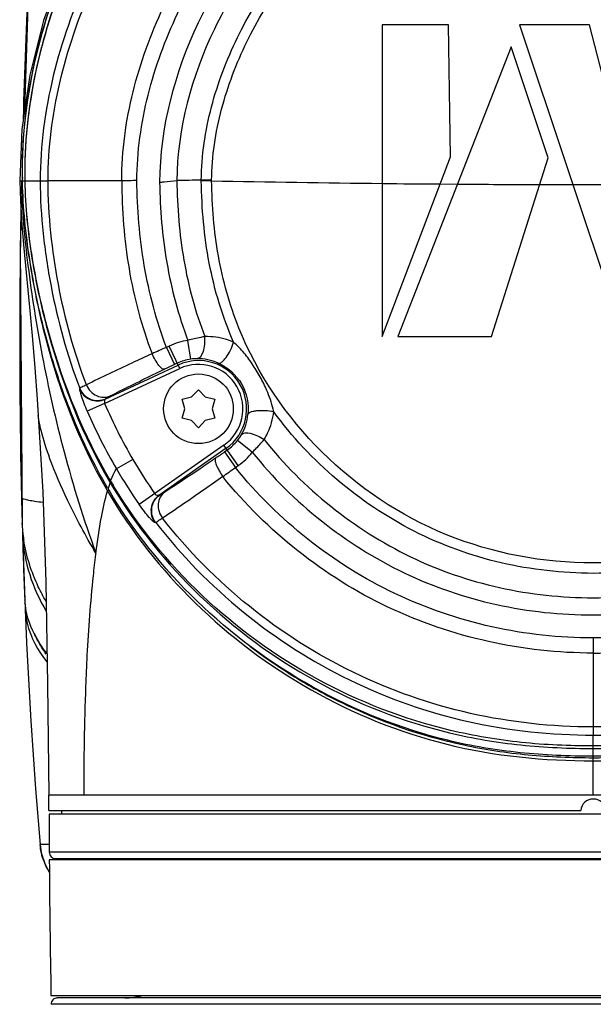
# Model space of a CAD drawing. Header units: millimetres. Extents: x 10 to 584, y 4 to 410.
# Tile 18 of 50: x 100 to 109, y 320 to 336. Entities that reach past the tile are written whole.
import ezdxf

# ---------------------------------------------------------------- set-up
doc = ezdxf.new("R2010")
doc.units = ezdxf.units.MM
doc.header["$LTSCALE"] = 32.67
doc.layers.get('0').update_dxf_attribs({"linetype": 'CONTINUOUS'})

msp = doc.modelspace()

# ---------------------------------------------------------------- linework, layer by layer
at = {"color": 7, "linetype": 'Continuous'}
for p, q in [((105.6027, 335.8518), (105.6027, 330.9338)), ((106.6518, 335.8518), (105.6027, 335.8518)), ((106.6843, 333.7685), (106.6518, 335.8518)), ((107.7734, 335.8518), (109.4076, 330.9493)), ((108.8779, 335.8518), (107.7734, 335.8518)), ((109.8157, 332.1951), (108.8779, 335.8518)), ((107.6401, 335.5055), (105.8522, 330.9327)), ((108.226, 333.7564), (107.6401, 335.5055)), ((99.9109, 334.2016), (99.8783, 333.3922)), ((105.6027, 330.9338), (106.6843, 333.7685)), ((107.3308, 330.9327), (108.226, 333.7564)), ((99.8783, 333.3922), (99.917, 333.3922)), ((99.9063, 333.3922), (99.9063, 333.3886)), ((99.917, 333.3922), (99.921, 333.3943)), ((99.9217, 333.4096), (99.9214, 333.4263)), ((99.922, 333.3922), (99.9217, 333.4096)), ((99.922, 333.3922), (100.2025, 333.3932)), ((99.9221, 333.3879), (99.922, 333.3922)), ((99.9224, 333.3741), (99.9221, 333.3879)), ((99.9642, 333.3925), (99.964, 333.4102)), ((99.9643, 333.3881), (99.9643, 333.3922)), ((102.7466, 333.3883), (102.7466, 333.4013)), ((102.9096, 333.3908), (102.7466, 333.3883)), ((102.9096, 333.3908), (102.9096, 333.4021)), ((99.9173, 333.3737), (99.9228, 333.3765)), ((106.5212, 333.341), (106.793, 333.339)), ((99.9015, 333.1276), (99.8956, 332.8063)), ((99.9032, 332.8498), (99.888, 332.3716)), ((99.888, 332.3716), (99.9163, 327.9928)), ((105.8522, 330.9327), (107.3308, 330.9327)), ((102.2398, 330.7824), (102.1947, 330.7614)), ((102.1947, 330.7614), (102.3214, 330.4896)), ((102.405, 330.4281), (102.2398, 330.7824)), ((102.5804, 330.5756), (102.5345, 330.872)), ((101.2282, 329.9454), (102.3797, 330.4824)), ((102.3665, 330.5106), (102.3214, 330.4896)), ((101.219, 329.875), (102.405, 330.4281)), ((100.8273, 330.1159), (100.822, 330.1094)), ((102.4417, 329.9422), (102.5936, 329.9791)), ((102.5936, 329.9791), (102.7015, 330.0922)), ((102.7015, 330.0922), (102.8094, 329.9791)), ((102.8094, 329.9791), (102.9613, 329.9422)), ((101.219, 329.875), (100.9443, 329.7558)), ((101.2282, 329.9454), (101.2336, 329.9518)), ((102.4857, 329.7922), (102.4417, 329.9422)), ((102.9613, 329.9422), (102.9173, 329.7922)), ((102.4417, 329.6422), (102.4857, 329.7922)), ((102.9173, 329.7922), (102.9613, 329.6422)), ((102.5936, 329.6053), (102.4417, 329.6422)), ((102.7015, 329.4922), (102.5936, 329.6053)), ((102.8094, 329.6053), (102.7015, 329.4922)), ((102.9613, 329.6422), (102.8094, 329.6053)), ((103.1039, 329.2176), (101.7657, 328.2819)), ((103.3282, 328.8972), (103.1039, 329.2176)), ((103.5515, 329.1058), (103.3182, 329.2942)), ((103.1383, 329.1684), (102.0782, 328.4261)), ((103.1122, 329.1121), (103.1562, 329.1429)), ((103.1122, 329.1121), (103.2842, 328.8665)), ((101.6654, 328.9934), (101.4073, 328.8425)), ((103.2842, 328.8665), (103.3282, 328.8972)), ((101.2959, 328.6461), (101.3052, 328.6304)), ((101.3225, 328.6419), (101.3052, 328.6304)), ((101.3179, 328.648), (101.3139, 328.6549)), ((101.3215, 328.642), (101.3179, 328.648)), ((101.2423, 328.5336), (101.2505, 328.5194)), ((101.2639, 328.4964), (101.2843, 328.5158)), ((101.2666, 328.4917), (101.2639, 328.4964)), ((101.2666, 328.4917), (101.2872, 328.5113)), ((101.274, 328.5321), (101.2685, 328.5415)), ((101.2849, 328.5135), (101.274, 328.5321)), ((101.2892, 328.5062), (101.2849, 328.5135)), ((99.9162, 327.9989), (99.9164, 327.9928)), ((99.917, 327.973), (99.9163, 327.9932)), ((99.9164, 327.9928), (99.917, 327.973)), ((99.9174, 327.9635), (99.917, 327.9731)), ((99.931, 327.8301), (99.9211, 327.8235)), ((99.9212, 327.8236), (99.9214, 327.8159)), ((99.9336, 327.8047), (99.922, 327.797)), ((99.922, 327.797), (99.9578, 326.7758)), ((99.9291, 327.8162), (99.9282, 327.8238)), ((101.08, 327.5141), (101.0772, 327.493)), ((99.9576, 326.7823), (99.9578, 326.7758)), ((99.958, 326.7705), (99.9578, 326.7759)), ((99.9578, 326.7758), (99.958, 326.7705)), ((99.9619, 326.717), (99.9614, 326.7218)), ((99.9632, 326.6731), (99.9632, 326.6688)), ((99.9641, 326.625), (99.9937, 325.9789)), ((99.9641, 326.625), (99.9643, 326.6208)), ((99.9698, 326.6549), (99.9691, 326.6593)), ((99.9747, 326.6256), (99.974, 326.6297)), ((108.9369, 326.1748), (108.9369, 325.936)), ((108.9369, 323.6922), (108.9369, 324.6421)), ((100.3369, 323.4522), (100.3369, 323.6922)), ((100.4364, 323.6922), (100.3369, 323.6922)), ((117.1547, 323.692), (100.7191, 323.692)), ((100.337, 323.4522), (108.7379, 323.4522)), ((100.5369, 323.4522), (100.5369, 323.3922)), ((117.5309, 323.3922), (100.3429, 323.3922)), ((100.2025, 322.9122), (100.2199, 322.7842)), ((100.3307, 322.9122), (100.2025, 322.9122)), ((100.2199, 322.7842), (100.2765, 322.6156)), ((117.5292, 322.7917), (100.3446, 322.7917)), ((117.5282, 322.6722), (100.3456, 322.6722)), ((100.4447, 322.6922), (117.4291, 322.6922)), ((100.2765, 322.6156), (100.3267, 322.5122)), ((100.3267, 322.5123), (100.3335, 322.5123)), ((100.372, 320.5322), (117.5018, 320.5322)), ((100.4728, 320.4939), (100.7727, 320.499)), ((117.401, 320.4939), (100.4728, 320.4939)), ((117.4993, 320.3921), (100.3746, 320.3921))]:
    msp.add_line(p, q, dxfattribs=at)
for points in [[(100.3369, 342.5923), (100.0443, 337.286), (99.956, 334.5097)], [(105.9968, 341.8443), (104.9442, 341.4037), (103.9379, 340.827), (103.0186, 340.1328), (102.2166, 339.3526), (101.545, 338.5211), (101.0001, 337.6614), (100.5734, 336.791), (100.2555, 335.9226), (100.0367, 335.0606), (99.9109, 334.2016)], [(99.8783, 333.3922), (99.8887, 333.0737), (99.9132, 332.6958), (99.9449, 332.3278), (100.0456, 331.2855)], [(100.0456, 331.2855), (100.0812, 330.8885), (100.1176, 330.441), (100.154, 329.9468), (100.1719, 329.6863)], [(100.1721, 329.6856), (100.2423, 328.4832), (100.2914, 327.0555), (100.3184, 325.4482), (100.3369, 323.6922)], [(99.9927, 325.9994), (100.056, 324.8679), (100.1306, 323.7911), (100.2025, 322.9122)], [(102.0041, 322.6922), (102.0093, 322.6728), (102.0095, 322.6722)]]:
    msp.add_lwpolyline(points, dxfattribs=at)
msp.add_circle((102.7015, 329.7922), 0.55, dxfattribs=at)
for centre, radius, start, end in [((255.474, 329.7837), 155.6096, 177.485275, 178.31198), ((107.0543, 333.531), 7.1387, 180.70222, 181.11362), ((104.6547, 333.4839), 4.7387, 181.10868, 181.25767), ((104.2201, 333.5034), 4.2994, 180.80176, 181.02837), ((104.2447, 232.1997), 101.2127, 90.848039, 91.066727), ((108.938, 640.2842), 306.9527, 268.874661, 269.377413), ((101.238, 333.4096), 1.3211, 181.28928, 181.55716), ((108.9429, 638.9835), 305.6521, 269.373844, 269.546019), ((108.9384, 638.322), 304.9906, 269.596954, 269.840925), ((108.9369, 637.7503), 304.4189, 269.939131, 270.110521), ((219.478, 330.7541), 119.6001, 179.016804, 179.414521), ((207.9399, 330.8483), 108.0616, 179.401979, 181.30381), ((119.1595, 292.1109), 42.2098, 113.69806, 114.03472), ((102.7015, 329.7922), 1.0926, 98.79228, 115), ((113.3379, 306.8615), 26.0701, 114.99707, 115.37922), ((102.7015, 329.7922), 0.7927, 98.79339, 115), ((102.7015, 329.7922), 0.7615, 305, 115), ((102.7015, 329.7922), 0.7016, 305, 115), ((102.6876, 329.8828), 0.701, 90.39753, 98.80371), ((102.6879, 329.786), 0.7979, 65.93052, 90.36868), ((101.102, 330.2179), 0.3003, 201.18681, 294.85354), ((101.1074, 330.2243), 0.3003, 201.1331, 294.85628), ((108.8089, 333.1651), 8.2724, 203.4358, 210.2843), ((108.7964, 333.1621), 8.5591, 203.45151, 210.31041), ((102.6886, 329.7839), 0.7986, 329.51709, 354.00799), ((102.773, 329.7347), 0.7009, 321.06471, 329.48105), ((102.7015, 329.7922), 0.7927, 305, 321.07629), ((88.1628, 350.4599), 26.0617, 304.62536, 305.00283), ((102.7015, 329.7922), 1.0926, 305, 321.07591), ((108.7683, 333.1483), 8.2288, 210.32594, 214.79739), ((108.7604, 333.1485), 8.5211, 210.35334, 214.82836), ((77.6222, 363.9569), 43.4728, 305.85558, 306.17845), ((103.6121, 327.8453), 2.4369, 161.97979, 163.63154), ((103.1888, 327.9821), 1.9921, 161.0099, 161.95507), ((108.1863, 332.6738), 7.9812, 210.43906, 210.91329), ((108.1865, 332.7134), 7.9815, 210.67024, 211.30602), ((109.1064, 333.0576), 9.0725, 210.01464, 210.18236), ((102.9781, 329.5421), 1.9809, 210.18191, 210.3402), ((102.2975, 327.7364), 0.7239, 106.76546, 107.60909), ((197.0427, 330.671), 97.1632, 181.345462, 181.575845), ((101.9736, 328.0533), 2.0582, 182.5008, 184.90102), ((102.239, 327.1557), 0.8718, 104.22155, 104.98584), ((101.8699, 327.8728), 1.9493, 179.08094, 181.44857), ((101.791, 327.8709), 1.8704, 181.68678, 181.98984), ((101.8073, 327.8715), 1.8868, 181.98845, 182.26202), ((193.1266, 330.554), 93.2453, 181.6943, 182.318205), ((102.036, 328.0583), 2.1208, 184.89319, 185.60047), ((102.0689, 328.0616), 2.1539, 185.60061, 186.33702), ((102.109, 328.0661), 2.1942, 186.53792, 187.02955), ((102.1783, 328.0749), 2.2641, 187.03785, 189.04452), ((101.0002, 326.8186), 1.0433, 182.64641, 185.32604), ((101.0434, 326.8229), 1.0867, 185.59379, 188.6603), ((100.9818, 326.6667), 1.0186, 178.0546, 179.63612), ((100.9543, 326.6667), 0.9911, 179.87775, 182.41511), ((101.0849, 326.8291), 1.1287, 188.87764, 190.17665), ((108.8997, 333.1516), 8.9164, 232.83309, 238.00279), ((108.8822, 333.1237), 8.8835, 238.00299, 240.67417), ((108.8431, 333.0536), 8.8032, 240.67283, 243.81187), ((108.9369, 323.4322), 0.2, 5.73917, 174.26083), ((197.6657, 323.3703), 97.3227, 179.987068, 180.340634), ((100.4447, 322.7922), 0.1, 180.32367, 270), ((314.384, 324.2433), 214.0441, 180.42056, 180.993447), ((101.7419, 322.9643), 0.9214, 197.18408, 198.48574), ((102.6019, 323.2485), 1.4282, 202.92909, 203.80584), ((103.0699, 322.9902), 1.05, 196.49574, 197.63448), ((101.4066, 323.1133), 1.2349, 202.76179, 203.32377), ((101.927, 323.3553), 1.8088, 207.7783, 208.99287), ((100.4745, 320.3939), 0.1, 90.98176, 181.00094), ((101.5369, 321.4922), 1, 270, 286.2602)]:
    msp.add_arc(centre, radius, start, end, dxfattribs=at)
for points, knots in [([(99.9212, 333.4433), (99.9137, 334.0033), (100.0314, 335.1227), (100.5276, 336.7281), (101.3102, 338.221), (102.369, 339.5644), (103.696, 340.7133), (105.2719, 341.6083), (107.0448, 342.1907), (108.3028, 342.3352), (108.9369, 342.3352)], [0, 0, 0, 0, 0.119928, 0.238781, 0.3578981, 0.4787849, 0.6029096, 0.7313804, 0.8642257, 1, 1, 1, 1]), ([(108.9369, 342.2548), (108.3287, 342.2548), (107.1161, 342.1224), (105.3887, 341.5767), (103.8254, 340.7161), (102.4835, 339.5859), (101.3964, 338.2404), (100.5844, 336.7293), (100.0687, 335.0984), (99.9481, 333.9598), (99.958, 333.3922)], [0, 0, 0, 0, 0.1306749, 0.2599063, 0.3868981, 0.5115853, 0.6344992, 0.7563976, 0.8780219, 1, 1, 1, 1]), ([(99.964, 333.4102), (99.9555, 333.9767), (100.0783, 335.1127), (100.5961, 336.7393), (101.4088, 338.2463), (102.4953, 339.5881), (103.8356, 340.7149), (105.3963, 341.5727), (107.1202, 342.1165), (108.3302, 342.2483), (108.937, 342.2483)], [0, 0, 0, 0, 0.1219739, 0.2436048, 0.3655176, 0.4884479, 0.6131472, 0.7401397, 0.8693555, 1, 1, 1, 1]), ([(108.9369, 342.3352), (109.5711, 342.3352), (110.829, 342.1907), (112.6019, 341.6083), (114.1778, 340.7133), (115.5048, 339.5644), (116.5637, 338.221), (117.3462, 336.7281), (117.8424, 335.1227), (117.9601, 334.0033), (117.9527, 333.4433)], [0, 0, 0, 0, 0.1357744, 0.2686197, 0.3970906, 0.5212154, 0.6421023, 0.7612195, 0.8800721, 1, 1, 1, 1]), ([(117.9158, 333.3922), (117.9257, 333.9598), (117.8052, 335.0984), (117.2894, 336.7292), (116.4774, 338.2403), (115.3903, 339.5859), (114.0485, 340.7161), (112.4851, 341.5767), (110.7578, 342.1224), (109.5451, 342.2548), (108.9369, 342.2548)], [0, 0, 0, 0, 0.1219778, 0.2436014, 0.365499, 0.4884124, 0.6131, 0.7400929, 0.8693253, 1, 1, 1, 1]), ([(108.937, 341.7697), (107.8304, 341.7697), (106.145, 341.442), (104.1712, 340.4078), (102.8595, 339.3611), (101.7649, 338.0913), (100.9157, 336.644), (100.3526, 335.063), (100.203, 333.9481), (100.2025, 333.3924)], [0, 0, 0, 0, 0.249095, 0.3742545, 0.4993849, 0.6243955, 0.7495744, 0.8749356, 1, 1, 1, 1]), ([(100.3267, 333.3917), (100.3272, 333.91), (100.4626, 334.9658), (100.9857, 336.4914), (101.8038, 337.929), (102.8854, 339.2119), (104.1928, 340.2736), (105.6751, 341.0593), (107.2757, 341.5373), (108.3837, 341.6454), (108.9369, 341.6461)], [0, 0, 0, 0, 0.118255, 0.2404427, 0.3659235, 0.493486, 0.6211551, 0.7478269, 0.8737831, 1, 1, 1, 1]), ([(101.4892, 333.3927), (101.4895, 333.8647), (101.6216, 334.8109), (102.2669, 336.5912), (103.6765, 338.5443), (105.6962, 339.8675), (107.5175, 340.3945), (108.4644, 340.4804), (108.9369, 340.4859)], [0, 0, 0, 0, 0.1251913, 0.2504336, 0.4999403, 0.7493615, 0.8746572, 1, 1, 1, 1]), ([(101.7294, 333.3935), (101.7308, 333.8481), (101.8614, 334.7605), (102.4891, 336.4774), (103.5881, 337.9914), (105.0208, 339.1304), (106.242, 339.7694), (107.5649, 340.156), (108.48, 340.2392), (108.9369, 340.244)], [0, 0, 0, 0, 0.1246703, 0.2497601, 0.4992237, 0.6244308, 0.7495636, 0.8746902, 1, 1, 1, 1]), ([(108.9369, 339.8854), (108.5033, 339.882), (107.6341, 339.8011), (106.3767, 339.4356), (105.2158, 338.8283), (104.1917, 338.0138), (103.3317, 337.0263), (102.4432, 335.5373), (102.0892, 334.2312), (102.0885, 333.3674)], [0, 0, 0, 0, 0.1250709, 0.2502498, 0.375428, 0.5005643, 0.6256816, 0.7508027, 1, 1, 1, 1]), ([(108.9364, 339.6134), (108.5203, 339.61), (107.6877, 339.5326), (106.4835, 339.1833), (105.3719, 338.6032), (104.3896, 337.8244), (103.563, 336.8792), (102.7109, 335.4593), (102.366, 334.2163), (102.3606, 333.3948)], [0, 0, 0, 0, 0.1254893, 0.2506565, 0.3758619, 0.5012375, 0.6267243, 0.7522037, 1, 1, 1, 1]), ([(102.7467, 333.4013), (102.7488, 333.7903), (102.8684, 334.5698), (103.422, 336.0298), (104.5968, 337.631), (106.5902, 338.9343), (108.1601, 339.2219), (108.9358, 339.2275)], [0, 0, 0, 0, 0.1252719, 0.2506746, 0.5005432, 0.75026, 1, 1, 1, 1]), ([(108.9358, 339.2275), (109.3253, 339.224), (110.106, 339.1521), (111.6081, 338.7187), (113.2771, 337.6326), (114.4509, 336.031), (115.0051, 334.5708), (115.1252, 333.791), (115.1271, 333.4017)], [0, 0, 0, 0, 0.1252661, 0.2504977, 0.4999316, 0.7495485, 0.8748317, 1, 1, 1, 1]), ([(102.9098, 333.4021), (102.9119, 333.7793), (103.0294, 334.536), (103.5695, 335.9546), (104.7118, 337.5122), (106.3351, 338.5703), (107.7971, 338.9904), (108.5567, 339.0607), (108.9359, 339.0636)], [0, 0, 0, 0, 0.1247185, 0.2499795, 0.4997967, 0.7493495, 0.8746149, 1, 1, 1, 1]), ([(108.9359, 339.0636), (109.3152, 339.0594), (110.0752, 338.9916), (111.5375, 338.5702), (113.1615, 337.513), (114.3042, 335.955), (114.8443, 334.5361), (114.9622, 333.7792), (114.964, 333.4019)], [0, 0, 0, 0, 0.1254184, 0.2506729, 0.500221, 0.7500324, 0.8752896, 1, 1, 1, 1]), ([(100.3173, 336.0172), (100.2513, 335.8106), (100.0166, 334.9725), (99.9081, 334.0968), (99.9162, 333.4435)], [0, 0, 0, 0, 0.2492623, 1, 1, 1, 1]), ([(99.9063, 333.3886), (99.91, 332.9428), (99.9986, 332.0179), (100.2269, 330.5912), (100.5667, 329.0691), (100.8916, 328.0404), (101.08, 327.5141)], [0, 0, 0, 0, 0.2225103, 0.4623842, 0.7210575, 1, 1, 1, 1]), ([(99.958, 333.3922), (99.9652, 332.9826), (100.05, 332.1608), (100.4078, 330.5425), (100.8751, 329.3665), (101.2959, 328.6461)], [0, 0, 0, 0, 0.2472508, 0.4964341, 1, 1, 1, 1]), ([(101.3139, 328.6549), (100.8905, 329.3722), (100.4196, 330.5445), (100.0574, 332.1589), (99.9718, 332.9792), (99.9643, 333.3881)], [0, 0, 0, 0, 0.5035616, 0.7527472, 1, 1, 1, 1]), ([(100.2025, 333.3932), (100.2023, 333.1153), (100.2378, 332.5567), (100.4027, 331.4518), (100.6269, 330.6373), (100.8273, 330.116)], [0, 0, 0, 0, 0.2488015, 0.4999559, 1, 1, 1, 1]), ([(100.2025, 333.3932), (100.2069, 333.3932), (100.2484, 333.3926), (100.2899, 333.3919), (100.327, 333.3917)], [0, 0, 0, 0, 0.1051121, 1, 1, 1, 1]), ([(101.4892, 333.3927), (101.3702, 333.3928), (100.9827, 333.3929), (100.5952, 333.3918), (100.3267, 333.3917)], [0, 0, 0, 0, 0.3070339, 1, 1, 1, 1]), ([(100.9332, 330.1708), (100.7354, 330.6835), (100.5183, 331.4838), (100.36, 332.5698), (100.327, 333.1177), (100.3267, 333.3917)], [0, 0, 0, 0, 0.5008811, 0.7502355, 1, 1, 1, 1]), ([(101.4892, 333.3927), (101.4938, 332.9286), (101.5621, 331.9988), (101.8025, 331.0946), (101.9678, 330.661)], [0, 0, 0, 0, 0.5000726, 1, 1, 1, 1]), ([(102.1947, 330.7614), (102.0371, 331.1793), (101.8056, 332.0501), (101.7354, 332.9457), (101.7294, 333.3935)], [0, 0, 0, 0, 0.4992759, 1, 1, 1, 1]), ([(102.0885, 333.3674), (102.112, 333.3698), (102.2026, 333.3788), (102.2932, 333.3877), (102.3603, 333.3948)], [0, 0, 0, 0, 0.2587865, 1, 1, 1, 1]), ([(102.3601, 333.3948), (102.3652, 332.9749), (102.4326, 332.1367), (102.6516, 331.3219), (102.8024, 330.9328)], [0, 0, 0, 0, 0.5015452, 1, 1, 1, 1]), ([(102.9096, 333.4021), (102.8956, 333.402), (102.8413, 333.4016), (102.7869, 333.4011), (102.7466, 333.4013)], [0, 0, 0, 0, 0.2576185, 1, 1, 1, 1]), ([(103.2563, 330.845), (103.0817, 331.2436), (102.827, 332.0838), (102.7536, 332.9545), (102.7466, 333.3883)], [0, 0, 0, 0, 0.5007652, 1, 1, 1, 1]), ([(114.9642, 333.3907), (114.9579, 332.9946), (114.8948, 332.202), (114.4698, 330.6723), (113.3278, 328.9977), (111.3153, 327.6547), (108.9369, 327.2109), (106.5584, 327.6548), (104.546, 328.9978), (103.404, 330.6724), (102.979, 332.2021), (102.9159, 332.9946), (102.9096, 333.3907)], [0, 0, 0, 0, 0.0628763, 0.125545, 0.2502786, 0.3751385, 0.4999985, 0.6248598, 0.7497217, 0.8744547, 0.937123, 1, 1, 1, 1]), ([(99.9174, 333.3737), (99.9267, 332.9626), (100.0115, 332.1346), (100.3487, 330.483), (100.8154, 329.2758), (101.2423, 328.5336)], [0, 0, 0, 0, 0.2439944, 0.4920144, 1, 1, 1, 1]), ([(101.2657, 328.5462), (101.0471, 328.9191), (100.6747, 329.6953), (100.2739, 330.9084), (100.0173, 332.1371), (99.9319, 332.9636), (99.9224, 333.3741)], [0, 0, 0, 0, 0.2564758, 0.5086056, 0.7563785, 1, 1, 1, 1]), ([(102.0885, 333.3674), (102.0947, 332.9439), (102.1644, 332.0949), (102.3835, 331.2688), (102.5345, 330.8719)], [0, 0, 0, 0, 0.4994036, 1, 1, 1, 1]), ([(102.8025, 330.9328), (102.781, 330.9288), (102.6912, 330.9107), (102.602, 330.8896), (102.5345, 330.872)], [0, 0, 0, 0, 0.2380005, 1, 1, 1, 1]), ([(102.6828, 330.5838), (102.7295, 330.5875), (102.7831, 330.6875), (102.8043, 330.8071), (102.8058, 330.8914), (102.8025, 330.9328)], [0, 0, 0, 0, 0.363319, 0.6778595, 1, 1, 1, 1]), ([(103.2569, 330.8443), (103.2206, 330.8601), (103.0748, 330.9132), (102.9179, 330.9343), (102.8025, 330.9328)], [0, 0, 0, 0, 0.2552322, 1, 1, 1, 1]), ([(103.0135, 330.5144), (103.0301, 330.5087), (103.0655, 330.5246), (103.1029, 330.5592), (103.1833, 330.6564), (103.2301, 330.7583), (103.2569, 330.8443)], [0, 0, 0, 0, 0.1233795, 0.2305148, 0.3677611, 1, 1, 1, 1]), ([(103.8905, 329.7457), (103.8775, 329.7974), (103.8514, 329.9012), (103.7881, 330.0781), (103.6934, 330.2714), (103.5694, 330.4791), (103.4282, 330.6756), (103.3146, 330.79), (103.2563, 330.845)], [0, 0, 0, 0, 0.1242734, 0.2494056, 0.4374182, 0.6253344, 0.8132713, 1, 1, 1, 1]), ([(101.9678, 330.661), (101.8612, 330.612), (101.5147, 330.452), (101.1695, 330.2891), (100.9332, 330.1708)], [0, 0, 0, 0, 0.3076058, 1, 1, 1, 1]), ([(102.164, 330.4156), (102.1528, 330.4117), (102.1154, 330.4312), (102.0479, 330.5104), (101.9983, 330.5961), (101.9678, 330.661)], [0, 0, 0, 0, 0.1101233, 0.334688, 1, 1, 1, 1]), ([(103.0135, 330.5144), (103.1639, 330.4472), (103.4311, 330.213), (103.5001, 329.8644), (103.4828, 329.7005)], [0, 0, 0, 0, 0.4999459, 1, 1, 1, 1]), ([(101.308, 329.9945), (101.3591, 330.0215), (101.6422, 330.1664), (101.929, 330.3041), (102.164, 330.4156)], [0, 0, 0, 0, 0.181883, 1, 1, 1, 1]), ([(100.9333, 330.1708), (100.9082, 330.1581), (100.874, 330.1391), (100.8356, 330.1242), (100.8273, 330.116)], [0, 0, 0, 0, 0.7075835, 1, 1, 1, 1]), ([(100.9331, 330.1707), (100.963, 330.0987), (101.0511, 330.0017), (101.2021, 329.9654), (101.2767, 329.9804), (101.308, 329.9945)], [0, 0, 0, 0, 0.5155873, 0.7728887, 1, 1, 1, 1]), ([(100.822, 330.1094), (100.8202, 330.1064), (100.8228, 330.0941), (100.8269, 330.0722), (100.8374, 330.0375), (100.858, 329.9733), (100.8933, 329.8776), (100.926, 329.7981), (100.9444, 329.7558)], [0, 0, 0, 0, 0.0276328, 0.0899454, 0.1866226, 0.3126872, 0.6314919, 1, 1, 1, 1]), ([(101.2336, 329.9518), (101.239, 329.9583), (101.266, 329.9708), (101.2902, 329.9851), (101.308, 329.9945)], [0, 0, 0, 0, 0.2947056, 1, 1, 1, 1]), ([(101.2282, 329.9454), (101.2202, 329.941), (101.2142, 329.9129), (101.2149, 329.8897), (101.219, 329.875)], [0, 0, 0, 0, 0.3743841, 1, 1, 1, 1]), ([(101.08, 327.5141), (100.9203, 327.7868), (100.6571, 328.2739), (100.3761, 328.9246), (100.2389, 329.345), (100.1872, 329.5747), (100.1742, 329.6543), (100.1721, 329.6856)], [0, 0, 0, 0, 0.4007611, 0.701272, 0.8980393, 0.9602179, 1, 1, 1, 1]), ([(103.4828, 329.7005), (103.4862, 329.7177), (103.5178, 329.7404), (103.5665, 329.7553), (103.691, 329.7761), (103.8026, 329.7656), (103.8905, 329.7457)], [0, 0, 0, 0, 0.123247, 0.2303996, 0.3676978, 1, 1, 1, 1]), ([(103.739, 329.3067), (103.7587, 329.3396), (103.8324, 329.4765), (103.8771, 329.6294), (103.8905, 329.7457)], [0, 0, 0, 0, 0.2466427, 1, 1, 1, 1]), ([(113.9833, 329.7457), (113.4115, 328.9625), (112.2476, 327.9718), (110.6351, 327.3871), (109.6697, 327.2241), (108.9363, 327.1802), (108.2028, 327.2244), (107.2377, 327.3873), (105.6257, 327.9723), (104.4623, 328.9627), (103.8905, 329.7457)], [0, 0, 0, 0, 0.2490973, 0.3744933, 0.4372743, 0.5000559, 0.5628369, 0.625616, 0.7509438, 1, 1, 1, 1]), ([(103.3768, 329.3788), (103.4043, 329.4185), (103.5201, 329.4126), (103.6338, 329.3702), (103.706, 329.3297), (103.739, 329.3067)], [0, 0, 0, 0, 0.3745027, 0.6878447, 1, 1, 1, 1]), ([(103.5515, 329.1058), (103.5683, 329.1226), (103.6325, 329.1879), (103.6946, 329.2554), (103.739, 329.3067)], [0, 0, 0, 0, 0.2586415, 1, 1, 1, 1]), ([(103.739, 329.3067), (104.3527, 328.5344), (105.5602, 327.5645), (107.4437, 326.9159), (108.937, 326.757), (110.4302, 326.916), (112.3137, 327.5645), (113.5211, 328.5345), (114.1348, 329.3067)], [0, 0, 0, 0, 0.2492297, 0.3745085, 0.5000056, 0.6254978, 0.7507767, 1, 1, 1, 1]), ([(103.5515, 329.1058), (104.1911, 328.3108), (105.444, 327.3134), (107.3933, 326.647), (108.937, 326.4836), (110.4806, 326.6471), (112.4299, 327.3134), (113.6828, 328.3108), (114.3223, 329.1058)], [0, 0, 0, 0, 0.2492421, 0.3746515, 0.5000027, 0.6253547, 0.7507639, 1, 1, 1, 1]), ([(102.9713, 329.0141), (102.89, 328.958), (102.6243, 328.776), (102.3574, 328.5953), (102.1684, 328.4762)], [0, 0, 0, 0, 0.3064081, 1, 1, 1, 1]), ([(102.9713, 329.0141), (102.9623, 329.0064), (102.9609, 328.9642), (102.9959, 328.8667), (103.0452, 328.7811), (103.0861, 328.7224)], [0, 0, 0, 0, 0.1098258, 0.3346306, 1, 1, 1, 1]), ([(101.3144, 328.654), (101.3217, 328.6744), (101.3471, 328.7399), (101.3773, 328.8047), (101.4068, 328.8433)], [0, 0, 0, 0, 0.3083296, 1, 1, 1, 1]), ([(103.0861, 328.7224), (102.9895, 328.654), (102.6737, 328.4325), (102.3565, 328.2126), (102.132, 328.0672)], [0, 0, 0, 0, 0.3066903, 1, 1, 1, 1]), ([(108.9369, 325.936), (107.829, 325.9382), (105.5817, 326.4243), (103.782, 327.8605), (103.0861, 328.7224)], [0, 0, 0, 0, 0.5000272, 1, 1, 1, 1]), ([(108.9369, 326.1748), (107.8666, 326.1748), (105.6954, 326.6475), (103.9567, 328.0339), (103.2842, 328.8665)], [0, 0, 0, 0, 0.5000183, 1, 1, 1, 1]), ([(114.5896, 328.8665), (113.9171, 328.0339), (112.1784, 326.6475), (110.0072, 326.1748), (108.9369, 326.1748)], [0, 0, 0, 0, 0.499983, 1, 1, 1, 1]), ([(108.9369, 325.936), (110.0448, 325.9382), (112.2921, 326.4243), (114.0919, 327.8604), (114.7878, 328.7224)], [0, 0, 0, 0, 0.5000237, 1, 1, 1, 1]), ([(101.3389, 328.5735), (101.7199, 327.9372), (102.67, 326.7578), (104.5033, 325.4123), (106.2876, 324.7135), (107.7915, 324.4625), (108.5553, 324.4304), (108.9369, 324.4304)], [0, 0, 0, 0, 0.2460687, 0.4954327, 0.7469195, 0.873396, 1, 1, 1, 1]), ([(108.9369, 324.4701), (108.5577, 324.4701), (107.7987, 324.503), (106.3046, 324.7532), (104.5293, 325.4408), (102.7012, 326.7697), (101.7502, 327.9362), (101.3671, 328.5661)], [0, 0, 0, 0, 0.1265818, 0.2530394, 0.5045133, 0.7538849, 1, 1, 1, 1]), ([(108.9369, 324.4304), (109.3185, 324.4304), (110.0824, 324.4625), (111.5862, 324.7135), (113.3705, 325.4123), (115.2038, 326.7578), (116.1539, 327.9372), (116.5349, 328.5735)], [0, 0, 0, 0, 0.126604, 0.2530805, 0.5045673, 0.7539313, 1, 1, 1, 1]), ([(116.5068, 328.5661), (116.1237, 327.9362), (115.1727, 326.7697), (113.3445, 325.4408), (111.5693, 324.7532), (110.0751, 324.503), (109.3161, 324.4701), (108.9369, 324.4701)], [0, 0, 0, 0, 0.2461151, 0.4954867, 0.7469606, 0.8734182, 1, 1, 1, 1]), ([(101.08, 327.5141), (101.1049, 327.704), (101.1551, 328.0336), (101.2255, 328.3599), (101.2639, 328.4964)], [0, 0, 0, 0, 0.5744905, 1, 1, 1, 1]), ([(101.2666, 328.4917), (101.6438, 327.847), (102.5946, 326.6474), (104.4371, 325.2668), (106.6035, 324.3861), (108.1618, 324.235), (108.9369, 324.2372)], [0, 0, 0, 0, 0.2444841, 0.4939902, 0.7462883, 1, 1, 1, 1]), ([(108.9369, 324.3074), (108.5507, 324.3081), (107.7778, 324.3402), (106.2563, 324.5947), (104.4584, 325.3148), (102.6198, 326.6789), (101.6681, 327.8671), (101.2892, 328.5062)], [0, 0, 0, 0, 0.127066, 0.2539867, 0.5061493, 0.7555554, 1, 1, 1, 1]), ([(102.0782, 328.4261), (102.0141, 328.381), (101.9194, 328.2311), (101.9658, 328.0601), (102.0136, 327.9978)], [0, 0, 0, 0, 0.4993543, 1, 1, 1, 1]), ([(102.0248, 328.0008), (101.9768, 328.0631), (101.93, 328.2343), (102.0248, 328.3845), (102.089, 328.4297)], [0, 0, 0, 0, 0.5005928, 1, 1, 1, 1]), ([(102.0782, 328.4261), (102.0743, 328.4236), (102.0487, 328.4182), (102.0224, 328.4352), (102.011, 328.4523)], [0, 0, 0, 0, 0.181916, 1, 1, 1, 1]), ([(102.1684, 328.4762), (102.111, 328.4348), (102.0336, 328.2843), (102.0857, 328.1293), (102.132, 328.0673)], [0, 0, 0, 0, 0.4772736, 1, 1, 1, 1]), ([(102.1684, 328.4762), (102.15, 328.4646), (102.124, 328.4486), (102.0974, 328.4325), (102.089, 328.4297)], [0, 0, 0, 0, 0.7094764, 1, 1, 1, 1]), ([(116.5846, 328.5062), (116.2057, 327.8671), (115.254, 326.6789), (113.4154, 325.3146), (111.6174, 324.595), (110.096, 324.3401), (109.3231, 324.3081), (108.9369, 324.3074)], [0, 0, 0, 0, 0.2444417, 0.4938522, 0.74602, 0.8729378, 1, 1, 1, 1]), ([(108.9369, 324.2372), (109.712, 324.235), (111.2703, 324.3861), (113.4366, 325.2668), (115.2792, 326.6473), (116.23, 327.847), (116.6072, 328.4917)], [0, 0, 0, 0, 0.253713, 0.5060051, 0.7555074, 1, 1, 1, 1]), ([(99.9063, 328.3895), (99.9064, 328.389), (99.9068, 328.388), (99.9074, 328.3871), (99.9078, 328.3866)], [0, 0, 0, 0, 0.476894, 1, 1, 1, 1]), ([(99.9078, 328.3866), (99.9109, 328.3824), (99.9239, 328.3758), (99.9606, 328.3633), (100.0275, 328.3495), (100.1265, 328.3326), (100.2012, 328.3225), (100.2424, 328.3173)], [0, 0, 0, 0, 0.0458359, 0.1207104, 0.3429233, 0.637236, 1, 1, 1, 1]), ([(102.0136, 327.9978), (102.0098, 327.997), (101.9982, 328.0046), (101.9801, 328.019), (101.9538, 328.0452), (101.9078, 328.0951), (101.843, 328.1745), (101.7921, 328.244), (101.7657, 328.2819)], [0, 0, 0, 0, 0.0309106, 0.0956481, 0.1930258, 0.318785, 0.6350747, 1, 1, 1, 1]), ([(102.0248, 328.0008), (102.0373, 328.0051), (102.0723, 328.0296), (102.1077, 328.0517), (102.132, 328.0673)], [0, 0, 0, 0, 0.3138569, 1, 1, 1, 1]), ([(102.0248, 328.0008), (102.4306, 327.4775), (103.3666, 326.5223), (105.0541, 325.4441), (106.9449, 324.7804), (108.2749, 324.6421), (108.9369, 324.6421)], [0, 0, 0, 0, 0.2500613, 0.4999016, 0.7499849, 1, 1, 1, 1]), ([(108.9363, 324.7706), (108.2854, 324.7707), (106.9788, 324.911), (105.1203, 325.562), (103.4582, 326.618), (102.5338, 327.5542), (102.132, 328.0672)], [0, 0, 0, 0, 0.249992, 0.4998016, 0.7497291, 1, 1, 1, 1]), ([(115.7419, 328.0672), (115.3403, 327.5547), (114.4168, 326.619), (112.7556, 325.5631), (110.8964, 324.9111), (109.5884, 324.7706), (108.9363, 324.7706)], [0, 0, 0, 0, 0.2500124, 0.499753, 0.7496277, 1, 1, 1, 1]), ([(108.9369, 324.6421), (109.5989, 324.6421), (110.9285, 324.7797), (112.8177, 325.4442), (114.5067, 326.5203), (115.4418, 327.4772), (115.8486, 328.001)], [0, 0, 0, 0, 0.250004, 0.4999129, 0.7495395, 1, 1, 1, 1]), ([(99.922, 327.797), (99.9303, 327.5865), (100.0139, 327.1672), (100.1886, 326.7793), (100.2974, 326.5984)], [0, 0, 0, 0, 0.4995298, 1, 1, 1, 1]), ([(100.2947, 326.7546), (100.2502, 326.8292), (100.089, 327.1325), (99.9827, 327.4657), (99.9424, 327.719)], [0, 0, 0, 0, 0.2529183, 1, 1, 1, 1]), ([(101.0772, 327.493), (101.0626, 327.3801), (101.0008, 326.851), (100.9628, 326.3192), (100.941, 325.9009)], [0, 0, 0, 0, 0.2137352, 1, 1, 1, 1]), ([(99.9643, 326.6208), (99.9676, 326.5486), (100.0144, 326.2502), (100.1671, 325.9775), (100.3065, 325.7973)], [0, 0, 0, 0, 0.2407579, 1, 1, 1, 1]), ([(100.3052, 325.9335), (100.2639, 325.987), (100.1166, 326.1971), (100.0088, 326.4395), (99.9747, 326.6256)], [0, 0, 0, 0, 0.2634025, 1, 1, 1, 1]), ([(100.2967, 325.9188), (100.2782, 325.9452), (100.2085, 326.0498), (100.1491, 326.1614), (100.1127, 326.2474)], [0, 0, 0, 0, 0.2568059, 1, 1, 1, 1]), ([(108.9369, 325.936), (108.9369, 325.8168), (108.9371, 325.4283), (108.9365, 325.0398), (108.9363, 324.7706)], [0, 0, 0, 0, 0.3069985, 1, 1, 1, 1]), ([(114.3244, 326.0187), (113.9432, 325.7328), (113.1307, 325.2196), (111.8013, 324.6547), (110.3855, 324.3338), (109.4194, 324.2816), (108.9369, 324.2791)], [0, 0, 0, 0, 0.2481819, 0.4979617, 0.7487289, 1, 1, 1, 1]), ([(100.941, 325.9009), (100.9325, 325.737), (100.9002, 325.0011), (100.8899, 324.2643), (100.8899, 323.6918)], [0, 0, 0, 0, 0.2228448, 1, 1, 1, 1]), ([(108.9369, 324.2791), (108.5937, 324.2809), (107.9068, 324.3071), (106.5509, 324.5089), (105.5704, 324.8529), (104.9581, 325.154)], [0, 0, 0, 0, 0.2507872, 0.5014107, 1, 1, 1, 1]), ([(108.9363, 324.7706), (108.9363, 324.7551), (108.9363, 324.7122), (108.9361, 324.6694), (108.9369, 324.6421)], [0, 0, 0, 0, 0.3627784, 1, 1, 1, 1]), ([(100.7191, 323.692), (100.6899, 323.6928), (100.5957, 323.6946), (100.5012, 323.6971), (100.4364, 323.6922)], [0, 0, 0, 0, 0.3099024, 1, 1, 1, 1])]:
    msp.add_open_spline(points, degree=3, knots=knots, dxfattribs=at)
for points in [[(101.7294, 333.3935), (101.6493, 333.3934), (101.5692, 333.3936), (101.4892, 333.3927)], [(108.0917, 333.3327), (108.2656, 333.3322), (108.4395, 333.3319), (108.6135, 333.3317)], [(100.2207, 322.7806), (100.2112, 322.8238), (100.2064, 322.8681), (100.2025, 322.9122)], [(100.268, 322.6355), (100.2483, 322.6824), (100.2317, 322.7309), (100.2207, 322.7806)], [(100.3267, 322.5122), (100.3073, 322.5489), (100.2891, 322.5863), (100.2727, 322.6244)]]:
    msp.add_open_spline(points, degree=3, dxfattribs=at)

doc.saveas('drawing.dxf')
